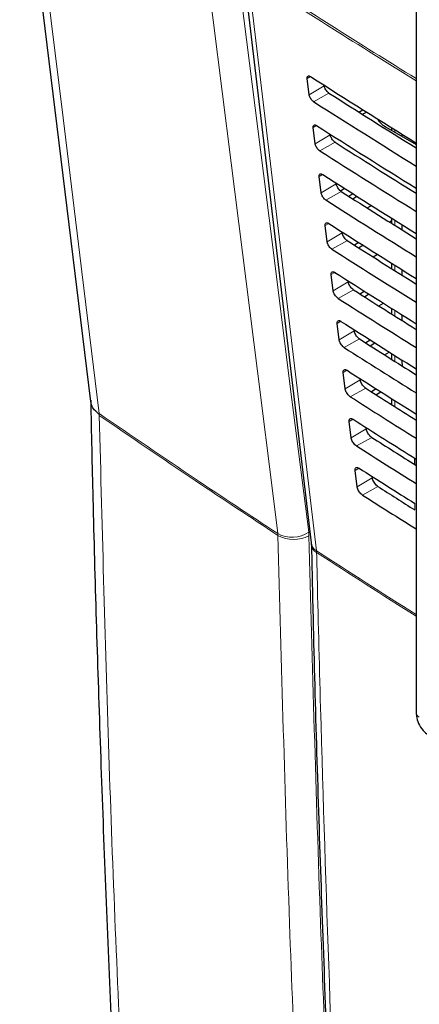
# Paper-space layout 'Blatt2' of a CAD drawing. Header units: millimetres. Extents: x 5 to 418, y 2 to 292.
# Tile 8 of 58: x 81 to 93, y 175 to 205. Entities that reach past the tile are written whole.
import ezdxf

# ---------------------------------------------------------------- set-up
doc = ezdxf.new("R2010")
doc.units = ezdxf.units.MM

psp = doc.layouts.new('Blatt2')

# ---------------------------------------------------------------- linework, layer by layer
at = {"color": 7, "linetype": 'Continuous', "lineweight": 25}
for p, q in [((87.499, 207.095), (89.624, 189.197)), ((92.886, 206.687), (92.886, 183.915)), ((89.565, 203.112), (89.503, 203.619)), ((91.107, 202.577), (91.23, 202.648)), ((91.219, 202.506), (91.342, 202.577)), ((91.724, 202.302), (91.753, 202.32)), ((89.751, 201.59), (89.689, 202.097)), ((91.938, 202.119), (92.886, 201.572)), ((92.123, 202.088), (92.123, 202.013)), ((92.446, 201.887), (92.446, 201.826)), ((89.938, 200.069), (89.876, 200.576)), ((90.532, 200.132), (90.656, 200.209)), ((90.923, 200.04), (90.8, 199.958)), ((90.916, 199.884), (91.044, 199.963)), ((91.367, 199.598), (91.496, 199.678)), ((92.123, 199.201), (92.061, 199.16)), ((92.123, 199.284), (92.123, 199.122)), ((92.446, 199.082), (92.446, 198.919)), ((90.124, 198.547), (90.062, 199.054)), ((91.103, 198.525), (90.974, 198.44)), ((91.097, 198.362), (91.23, 198.445)), ((91.547, 198.077), (91.682, 198.16)), ((92.123, 197.882), (92.123, 197.714)), ((92.446, 197.68), (92.446, 197.51)), ((90.31, 197.025), (90.248, 197.532)), ((91.282, 197.011), (91.149, 196.923)), ((91.277, 196.841), (91.415, 196.927)), ((91.728, 196.555), (91.867, 196.642)), ((92.123, 196.481), (92.123, 196.306)), ((92.446, 196.278), (92.446, 196.102)), ((90.497, 195.503), (90.435, 196.011)), ((91.462, 195.497), (91.323, 195.405)), ((91.457, 195.32), (91.601, 195.409)), ((91.908, 195.034), (92.053, 195.124)), ((92.123, 195.08), (92.123, 194.898)), ((92.446, 194.876), (92.446, 194.831)), ((92.446, 194.831), (92.454, 194.69)), ((90.683, 193.982), (90.621, 194.489)), ((91.641, 193.983), (91.498, 193.888)), ((91.638, 193.799), (91.787, 193.891)), ((92.123, 193.678), (92.123, 193.491)), ((92.088, 193.513), (92.123, 193.534)), ((90.869, 192.46), (90.807, 192.967)), ((92.836, 191.829), (92.836, 191.634)), ((91.056, 190.938), (90.994, 191.446))]:
    psp.add_line(p, q, dxfattribs=at)
at = {"color": 7, "linetype": 'Continuous', "lineweight": 18}
for p, q in [((89.603, 203.679), (89.503, 203.619)), ((90.033, 203.392), (89.565, 203.112)), ((90.179, 203.165), (89.702, 202.899)), ((89.792, 202.159), (89.689, 202.097)), ((90.22, 201.87), (89.751, 201.59)), ((92.221, 202.027), (92.221, 201.956)), ((90.369, 201.638), (89.892, 201.372)), ((89.981, 200.639), (89.876, 200.576)), ((90.406, 200.348), (89.938, 200.069)), ((90.559, 200.111), (90.082, 199.845)), ((90.17, 199.119), (90.062, 199.054)), ((92.221, 199.223), (92.221, 199.06)), ((90.592, 198.827), (90.124, 198.547)), ((90.749, 198.583), (90.272, 198.318)), ((90.359, 197.598), (90.248, 197.532)), ((92.221, 197.821), (92.221, 197.652)), ((90.779, 197.305), (90.31, 197.025)), ((90.939, 197.056), (90.461, 196.79)), ((92.221, 196.42), (92.221, 196.244)), ((90.548, 196.078), (90.435, 196.011)), ((90.965, 195.783), (90.497, 195.503)), ((91.129, 195.529), (90.651, 195.263)), ((92.221, 195.018), (92.221, 194.837)), ((92.446, 194.831), (92.483, 194.853)), ((90.737, 194.558), (90.621, 194.489)), ((91.151, 194.262), (90.683, 193.982)), ((91.319, 194.002), (90.841, 193.736)), ((92.221, 193.617), (92.221, 193.429)), ((83.043, 193.211), (83.046, 193.184)), ((83.046, 193.156), (83.046, 193.185)), ((90.926, 193.038), (90.807, 192.967)), ((91.338, 192.74), (90.869, 192.46)), ((91.509, 192.474), (91.031, 192.208)), ((92.885, 191.798), (92.885, 191.603)), ((91.115, 191.518), (90.994, 191.446)), ((91.524, 191.218), (91.056, 190.938)), ((91.698, 190.947), (91.221, 190.681)), ((92.847, 190.219), (92.847, 190.42)), ((88.59, 189.484), (88.594, 189.428)), ((89.557, 189.42), (89.549, 189.532)), ((89.795, 188.895), (89.792, 188.949))]:
    psp.add_line(p, q, dxfattribs=at)
at = {"color": 7, "linetype": 'Continuous', "lineweight": 25, "flags": 128}
psp.add_lwpolyline([(80.574, 211.589), (80.871, 209.162), (82.776, 193.585)], dxfattribs=at)
at = {"color": 7, "linetype": 'Continuous', "lineweight": 18, "flags": 128}
for points in [[(80.848, 211.158), (81.059, 209.432), (81.92, 202.393), (82.483, 197.789), (82.504, 197.614), (83.043, 193.211)], [(88.59, 189.484), (88.463, 190.493), (87.954, 194.526), (87.138, 201.003), (86.58, 205.431), (86.322, 207.48)], [(87.28, 207.527), (87.539, 205.479), (88.402, 198.626), (88.978, 194.058), (89.549, 189.532)], [(87.668, 206.847), (87.787, 205.845), (88.263, 201.834), (89.792, 188.949)]]:
    psp.add_lwpolyline(points, dxfattribs=at)
at = {"color": 7, "linetype": 'Continuous', "lineweight": 18}
for centre, radius, start, end in [((246.95, 453.063), 293.189, 237.09208, 238.29968), ((246.95, 452.986), 293.181, 237.09207, 238.2987), ((89.031, 190.284), 0.913, 241.1375, 304.5328), ((89.083, 190.294), 0.994, 240.5096, 298.465), ((89.969, 189.251), 0.35, 188.8721, 239.5969), ((89.95, 189.18), 0.324, 184.064, 241.5526), ((246.48, 430.546), 287.958, 237.03446, 237.76528), ((246.396, 430.353), 287.795, 237.03406, 237.76451), ((93.046, 183.926), 0.16, 184.1293, 247.1908)]:
    psp.add_arc(centre, radius, start, end, dxfattribs=at)
at = {"color": 7, "linetype": 'Continuous', "lineweight": 25}
for centre, major_axis, ratio, start_param, end_param in [((336.973, 337.76), (333.724, 5.135), 0.587275, 3.868493, 3.883113), ((335.874, 326.814), (331.364, -4.923), 0.567125, 3.885601, 3.897695), ((335.873, 326.813), (332.036, -4.933), 0.567125, 3.885702, 3.899882), ((336.972, 336.127), (333.457, 5.131), 0.587275, 3.868453, 3.882164), ((92.645, 202.513), (1, -0.015), 0.567125, 3.439115, 3.935417), ((335.875, 325.181), (331.096, -4.919), 0.567125, 3.885561, 3.896821), ((335.873, 325.181), (331.769, -4.929), 0.567125, 3.885662, 3.899014), ((336.972, 334.493), (333.189, 5.127), 0.587275, 3.868413, 3.881303), ((335.875, 323.548), (330.829, -4.915), 0.567125, 3.88552, 3.895945), ((335.874, 323.548), (331.501, -4.925), 0.567125, 3.885622, 3.898143), ((336.971, 332.86), (332.922, 5.123), 0.587275, 3.868373, 3.880439), ((335.875, 321.916), (330.561, -4.911), 0.567125, 3.88548, 3.895066), ((335.874, 321.915), (331.234, -4.921), 0.567125, 3.885581, 3.89727), ((336.971, 331.227), (332.654, 5.119), 0.587275, 3.868333, 3.879574), ((335.876, 320.283), (330.294, -4.907), 0.567125, 3.885439, 3.894186), ((335.875, 320.282), (330.966, -4.917), 0.567125, 3.885541, 3.896395), ((336.97, 329.593), (332.386, 5.115), 0.587275, 3.868293, 3.878706), ((335.876, 318.65), (330.026, -4.903), 0.567125, 3.885399, 3.893303), ((335.875, 318.649), (330.699, -4.913), 0.567125, 3.885501, 3.895518), ((336.97, 327.96), (332.119, 5.111), 0.587275, 3.868253, 3.877836), ((335.877, 317.017), (329.758, -4.899), 0.567125, 3.885358, 3.892417), ((335.876, 317.016), (330.431, -4.909), 0.567125, 3.88546, 3.894638), ((336.969, 326.327), (331.851, 5.106), 0.587275, 3.868213, 3.876956), ((335.877, 315.384), (329.491, -4.895), 0.567125, 3.885318, 3.891522), ((335.876, 315.384), (330.163, -4.905), 0.567125, 3.88542, 3.893756), ((336.969, 324.693), (331.584, 5.102), 0.587275, 3.868173, 3.875914), ((335.878, 313.751), (329.223, -4.891), 0.567125, 3.885277, 3.890463), ((335.877, 313.751), (329.896, -4.901), 0.567125, 3.885379, 3.892872)]:
    psp.add_ellipse(centre, major_axis=major_axis, ratio=ratio, start_param=start_param, end_param=end_param, dxfattribs=at)
at = {"color": 7, "linetype": 'Continuous', "lineweight": 18}
for points, knots in [([(87.203, 211.553), (89.003, 210.402), (92.603, 208.1), (98.267, 204.689), (104.152, 201.304), (109.776, 198.219), (113.454, 196.307), (115.043, 195.481)], [0, 0, 0, 0, 0.2047211, 0.4095618, 0.6233946, 0.8373635, 1, 1, 1, 1]), ([(83.043, 193.211), (84.032, 192.534), (85.861, 191.282), (87.731, 190.05), (88.59, 189.484)], [0, 0, 0, 0, 0.540801, 1, 1, 1, 1]), ([(83.046, 193.156), (83.139, 189.526), (83.325, 182.266), (83.779, 171.448), (84.363, 160.678), (85.09, 149.966), (85.959, 139.351), (87.065, 127.678), (88.001, 119.634), (88.535, 115.047)], [0, 0, 0, 0, 0.13542, 0.27084, 0.407692, 0.544545, 0.681438, 0.818332, 1, 1, 1, 1]), ([(88.594, 189.428), (87.735, 189.994), (85.865, 191.226), (84.036, 192.478), (83.046, 193.156)], [0, 0, 0, 0, 0.459077, 1, 1, 1, 1]), ([(90.021, 156.264), (89.811, 159.762), (89.392, 166.76), (88.907, 177.811), (88.702, 185.404), (88.594, 189.428)], [0, 0, 0, 0, 0.319671, 0.639406, 1, 1, 1, 1]), ([(89.557, 189.42), (89.665, 185.398), (89.87, 177.811), (90.355, 166.768), (90.773, 159.776), (90.983, 156.279)], [0, 0, 0, 0, 0.360594, 0.680264, 1, 1, 1, 1]), ([(89.795, 188.895), (89.804, 188.537), (89.845, 186.75), (90.043, 179.259), (90.427, 168.638), (90.92, 159.547), (91.108, 156.057)], [0, 0, 0, 0, 0.032288, 0.161438, 0.678067, 1, 1, 1, 1])]:
    psp.add_open_spline(points, degree=3, knots=knots, dxfattribs=at)
at = {"color": 7, "linetype": 'Continuous', "lineweight": 25}
for points, knots in [([(87.348, 211.254), (88.037, 210.806), (89.961, 209.553), (93.276, 207.488), (97.288, 205.056), (101.461, 202.618), (105.707, 200.221), (109.861, 197.958), (113.03, 196.284), (114.767, 195.399), (115.191, 195.183)], [0, 0, 0, 0, 0.079167, 0.220979, 0.371612, 0.522329, 0.673084, 0.823745, 0.956982, 1, 1, 1, 1]), ([(89.503, 203.619), (89.502, 203.625), (89.501, 203.646), (89.506, 203.674), (89.526, 203.696), (89.557, 203.7), (89.586, 203.69), (89.602, 203.679), (89.605, 203.678)], [0, 0, 0, 0, 0.0850535, 0.3019905, 0.5196115, 0.7367694, 0.9522337, 1, 1, 1, 1]), ([(90.179, 203.165), (90.173, 203.169), (90.153, 203.183), (90.118, 203.217), (90.08, 203.269), (90.05, 203.325), (90.037, 203.366), (90.034, 203.387), (90.033, 203.392)], [0, 0, 0, 0, 0.090146, 0.302268, 0.513764, 0.725705, 0.93926, 1, 1, 1, 1]), ([(89.702, 202.899), (89.697, 202.903), (89.678, 202.915), (89.646, 202.946), (89.61, 202.994), (89.582, 203.047), (89.569, 203.087), (89.566, 203.107), (89.565, 203.112)], [0, 0, 0, 0, 0.081983, 0.294147, 0.505651, 0.717552, 0.931033, 1, 1, 1, 1]), ([(89.689, 202.097), (89.689, 202.104), (89.687, 202.125), (89.693, 202.155), (89.714, 202.177), (89.746, 202.18), (89.775, 202.169), (89.791, 202.159), (89.794, 202.158)], [0, 0, 0, 0, 0.0885369, 0.3054942, 0.5231207, 0.7402623, 0.9556958, 1, 1, 1, 1]), ([(90.369, 201.638), (90.363, 201.642), (90.342, 201.657), (90.306, 201.692), (90.266, 201.745), (90.237, 201.802), (90.223, 201.844), (90.22, 201.866), (90.22, 201.87)], [0, 0, 0, 0, 0.093114, 0.3052213, 0.5167154, 0.728672, 0.9422533, 1, 1, 1, 1]), ([(89.892, 201.372), (89.886, 201.376), (89.867, 201.389), (89.834, 201.421), (89.797, 201.47), (89.768, 201.524), (89.755, 201.565), (89.752, 201.585), (89.751, 201.59)], [0, 0, 0, 0, 0.0853594, 0.2975052, 0.5090059, 0.7209231, 0.9344343, 1, 1, 1, 1]), ([(89.876, 200.576), (89.875, 200.582), (89.873, 200.605), (89.88, 200.635), (89.901, 200.657), (89.934, 200.66), (89.964, 200.649), (89.98, 200.639), (89.983, 200.637)], [0, 0, 0, 0, 0.091841, 0.308817, 0.526449, 0.743575, 0.95898, 1, 1, 1, 1]), ([(90.559, 200.111), (90.552, 200.115), (90.53, 200.13), (90.493, 200.166), (90.453, 200.221), (90.423, 200.279), (90.41, 200.323), (90.407, 200.344), (90.406, 200.348)], [0, 0, 0, 0, 0.09594, 0.308034, 0.519526, 0.731498, 0.945105, 1, 1, 1, 1]), ([(90.082, 199.845), (90.076, 199.849), (90.056, 199.862), (90.021, 199.896), (89.984, 199.946), (89.955, 200.002), (89.941, 200.043), (89.938, 200.064), (89.938, 200.069)], [0, 0, 0, 0, 0.088564, 0.300693, 0.512191, 0.724124, 0.937664, 1, 1, 1, 1]), ([(90.062, 199.054), (90.061, 199.061), (90.059, 199.084), (90.066, 199.115), (90.088, 199.138), (90.122, 199.141), (90.153, 199.129), (90.17, 199.119), (90.172, 199.117)], [0, 0, 0, 0, 0.0949792, 0.3119739, 0.5296104, 0.7467217, 0.9620986, 1, 1, 1, 1]), ([(90.749, 198.583), (90.742, 198.588), (90.719, 198.604), (90.681, 198.641), (90.64, 198.697), (90.61, 198.757), (90.596, 198.801), (90.593, 198.823), (90.592, 198.827)], [0, 0, 0, 0, 0.0986338, 0.3107155, 0.5222066, 0.7341927, 0.9478245, 1, 1, 1, 1]), ([(90.272, 198.318), (90.265, 198.322), (90.245, 198.336), (90.209, 198.37), (90.17, 198.422), (90.141, 198.479), (90.128, 198.521), (90.125, 198.542), (90.124, 198.547)], [0, 0, 0, 0, 0.091609, 0.303723, 0.515218, 0.727167, 0.940735, 1, 1, 1, 1]), ([(90.248, 197.532), (90.248, 197.54), (90.246, 197.563), (90.253, 197.595), (90.276, 197.618), (90.311, 197.621), (90.342, 197.609), (90.359, 197.599), (90.361, 197.597)], [0, 0, 0, 0, 0.097964, 0.314976, 0.532617, 0.749714, 0.965065, 1, 1, 1, 1]), ([(90.939, 197.056), (90.931, 197.061), (90.908, 197.077), (90.869, 197.116), (90.827, 197.173), (90.796, 197.234), (90.782, 197.279), (90.779, 197.301), (90.779, 197.305)], [0, 0, 0, 0, 0.101205, 0.313275, 0.524765, 0.736765, 0.950421, 1, 1, 1, 1]), ([(90.461, 196.79), (90.455, 196.795), (90.434, 196.809), (90.397, 196.845), (90.357, 196.898), (90.327, 196.957), (90.314, 196.999), (90.311, 197.021), (90.31, 197.025)], [0, 0, 0, 0, 0.094506, 0.306607, 0.5181, 0.730064, 0.943658, 1, 1, 1, 1]), ([(90.435, 196.011), (90.434, 196.018), (90.432, 196.043), (90.44, 196.076), (90.463, 196.099), (90.499, 196.101), (90.531, 196.089), (90.548, 196.078), (90.55, 196.077)], [0, 0, 0, 0, 0.100806, 0.317834, 0.53548, 0.752564, 0.96789, 1, 1, 1, 1]), ([(91.129, 195.529), (91.121, 195.534), (91.097, 195.551), (91.057, 195.591), (91.014, 195.649), (90.982, 195.712), (90.969, 195.757), (90.966, 195.779), (90.965, 195.783)], [0, 0, 0, 0, 0.103661, 0.315721, 0.52721, 0.739224, 0.952903, 1, 1, 1, 1]), ([(90.651, 195.263), (90.644, 195.268), (90.622, 195.283), (90.585, 195.32), (90.544, 195.374), (90.514, 195.434), (90.5, 195.478), (90.497, 195.499), (90.497, 195.503)], [0, 0, 0, 0, 0.0972666, 0.3093545, 0.5208462, 0.7328249, 0.9464441, 1, 1, 1, 1]), ([(90.621, 194.489), (90.62, 194.497), (90.618, 194.522), (90.626, 194.556), (90.651, 194.579), (90.687, 194.582), (90.719, 194.569), (90.737, 194.558), (90.739, 194.557)], [0, 0, 0, 0, 0.103516, 0.32056, 0.538209, 0.75528, 0.970583, 1, 1, 1, 1]), ([(91.319, 194.002), (91.31, 194.007), (91.286, 194.024), (91.245, 194.065), (91.201, 194.125), (91.169, 194.189), (91.155, 194.235), (91.152, 194.258), (91.151, 194.262)], [0, 0, 0, 0, 0.10601, 0.31806, 0.52955, 0.741577, 0.955277, 1, 1, 1, 1]), ([(90.841, 193.736), (90.834, 193.741), (90.811, 193.756), (90.773, 193.794), (90.731, 193.851), (90.7, 193.911), (90.687, 193.956), (90.684, 193.978), (90.683, 193.982)], [0, 0, 0, 0, 0.0999, 0.311976, 0.523466, 0.735459, 0.949103, 1, 1, 1, 1]), ([(82.778, 193.632), (82.799, 192.613), (82.876, 189.061), (83.067, 182.857), (83.369, 175.064), (83.753, 167.206), (84.207, 159.418), (84.735, 151.676), (85.336, 143.973), (86.011, 136.321), (86.725, 129.035), (87.483, 122.085), (88.008, 117.682), (88.272, 115.466)], [0, 0, 0, 0, 0.037924, 0.132132, 0.231979, 0.330848, 0.429396, 0.528403, 0.627406, 0.726408, 0.825419, 0.912117, 1, 1, 1, 1]), ([(83.046, 193.185), (82.969, 193.249), (82.827, 193.368), (82.798, 193.518), (82.785, 193.587)], [0, 0, 0, 0, 0.541492, 1, 1, 1, 1]), ([(90.807, 192.967), (90.807, 192.976), (90.804, 193.002), (90.813, 193.036), (90.838, 193.06), (90.876, 193.062), (90.908, 193.049), (90.926, 193.038), (90.928, 193.037)], [0, 0, 0, 0, 0.106103, 0.323161, 0.540814, 0.757873, 0.973154, 1, 1, 1, 1]), ([(91.509, 192.474), (91.5, 192.48), (91.475, 192.498), (91.432, 192.54), (91.388, 192.601), (91.355, 192.667), (91.341, 192.713), (91.338, 192.736), (91.338, 192.74)], [0, 0, 0, 0, 0.1082593, 0.3203, 0.5317894, 0.7438293, 0.9575507, 1, 1, 1, 1]), ([(91.031, 192.208), (91.024, 192.214), (91, 192.23), (90.96, 192.269), (90.918, 192.327), (90.887, 192.389), (90.873, 192.434), (90.87, 192.456), (90.869, 192.46)], [0, 0, 0, 0, 0.102414, 0.314479, 0.525969, 0.737976, 0.951642, 1, 1, 1, 1]), ([(90.994, 191.446), (90.993, 191.455), (90.991, 191.481), (91, 191.516), (91.025, 191.54), (91.064, 191.542), (91.097, 191.529), (91.115, 191.518), (91.117, 191.516)], [0, 0, 0, 0, 0.108574, 0.325646, 0.543303, 0.76035, 0.97561, 1, 1, 1, 1]), ([(91.698, 190.947), (91.69, 190.953), (91.664, 190.971), (91.62, 191.015), (91.575, 191.077), (91.542, 191.144), (91.528, 191.192), (91.525, 191.215), (91.524, 191.218)], [0, 0, 0, 0, 0.1104144, 0.3224465, 0.5339362, 0.7459886, 0.9597301, 1, 1, 1, 1]), ([(91.221, 190.681), (91.213, 190.687), (91.189, 190.703), (91.148, 190.744), (91.105, 190.803), (91.073, 190.866), (91.059, 190.912), (91.056, 190.934), (91.056, 190.938)], [0, 0, 0, 0, 0.104817, 0.316872, 0.528361, 0.740382, 0.954071, 1, 1, 1, 1]), ([(89.623, 189.192), (89.624, 189.188), (89.626, 189.175), (89.627, 189.149), (89.627, 189.133)], [0, 0, 0, 0, 0.36939, 1, 1, 1, 1]), ([(89.636, 189.156), (89.649, 188.477), (89.719, 184.998), (89.914, 178.764), (90.227, 170.459), (90.571, 162.975), (90.839, 158.28), (90.951, 156.319)], [0, 0, 0, 0, 0.0612246, 0.3135931, 0.5660969, 0.8186987, 1, 1, 1, 1]), ([(92.886, 183.915), (92.89, 183.864), (92.899, 183.734), (92.983, 183.524), (93.122, 183.332), (93.239, 183.252), (93.289, 183.218)], [0, 0, 0, 0, 0.187821, 0.477899, 0.78076, 1, 1, 1, 1])]:
    psp.add_open_spline(points, degree=3, knots=knots, dxfattribs=at)

doc.saveas('drawing.dxf')
